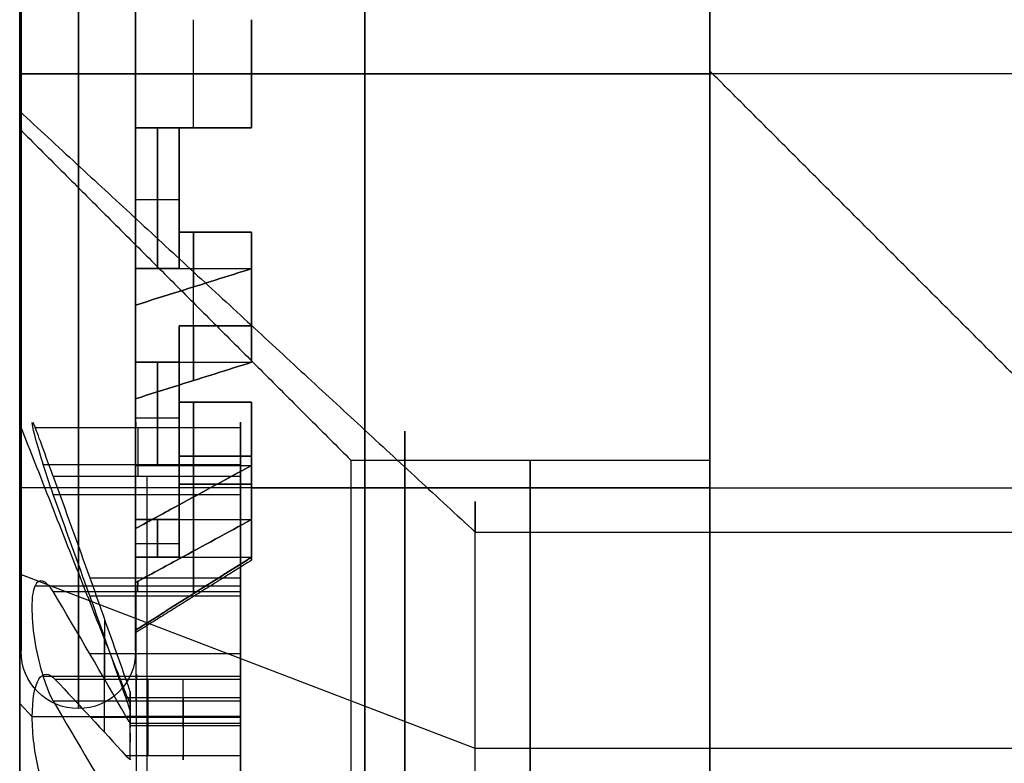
# Model space of a CAD drawing. Header units: millimetres. Extents: x -398 to 387, y -563 to 552.
# Tile 185 of 256: x -385.5 to -381.93, y -434.95 to -432.25. Entities that reach past the tile are written whole.
import ezdxf

# ---------------------------------------------------------------- set-up
doc = ezdxf.new("R2010")
doc.units = ezdxf.units.MM
doc.layers.add('Livello 01', color=7, linetype='Continuous')

# ---------------------------------------------------------------- blocks, each defined once
blk = doc.blocks.new('VTA2.9X13STIN0')
at = {"layer": 'Livello 01', "color": 254, "true_color": 0xcad1ee}
for p, q in [((0, -1.6505, -1.45), (0, 0, -3.1005)), ((-1.875, 0), (-3.1005, 0)), ((0, -0.0455, -1.75), (0, 0, -1.875)), ((0, 0, -3.1005), (0, 0, -1.875)), ((0, -0.8, -1.75), (0, -0.0455, -1.75)), ((-1.299, -0.8, 1.0009), (-1.299, -0.0857, 1.0009)), ((-1.299, -0.8, -1.0009), (-1.299, -0.0857, -1.0009)), ((-1.1211, -0.8, -0.3586), (-1.1211, -0.2541, -0.3586)), ((-1.1211, -0.8, 0.3586), (-1.1211, -0.2541, 0.3586)), ((-0.8711, -0.8, -0.7916), (-0.8711, -0.2541, -0.7916)), ((-0.25, -0.8, -1.1397), (-0.25, -0.2579, -1.1397)), ((-0.7, -0.4), (-0.776, -0.4)), ((-0.738, -0.4, -0.1173), (-0.738, -0.4, 0.1173)), ((-0.7, -0.8), (-0.7, -0.4)), ((-0.45, -0.8, -0.5794), (-0.45, -0.4, -0.5794)), ((-0.2992, -0.4, -0.648), (-0.427, -0.4, -0.648)), ((-0.3812, -0.4, -0.6759), (-0.3812, -0.4, -0.5916)), ((-1.4422, -0.4607, -0.544), (-0.8, -0.4607, -0.1732)), ((-1.4422, -0.4607, 0.544), (-0.8, -0.4607, 0.1732)), ((-1.1922, -0.4607, -0.977), (-0.55, -0.4607, -0.6062)), ((-1.1922, -0.4607, 0.977), (-0.55, -0.4607, 0.6062)), ((-0.25, -0.4645, -1.5), (-0.25, -0.4645, -0.7794)), ((0.7, -0.8, 0), (-0.7, -0.8, 0)), ((0.0453, -0.8, -1.7459), (0.0453, -0.8, 1.7459)), ((0, -10.4885, -1.45), (0, -1.6505, -1.45))]:
    blk.add_line(p, q, dxfattribs=at)
at = {"layer": 'Livello 01', "color": 254, "true_color": 0xcad1ee, "extrusion": (0, -1, 0)}
for centre, radius, start, end in [((0, 0), 3.1005, 0, 180), ((0, 0), 3.1005, 180, 0), ((0, 0), 1.875, 180, 0), ((0, 0), 1.875, 0, 180), ((-0.45, -0.7794, 0.4), 0.2, 13.5005, 106.4995), ((-0.9, 0, 0.8), 0.2, 300, 60), ((-0.45, -0.7794, 0.8), 0.2, 360, 120), ((0, 0, 1.6505), 1.45, 0, 180)]:
    blk.add_arc(centre, radius, start, end, dxfattribs=at)
at = {"layer": 'Livello 01', "color": 254, "true_color": 0xcad1ee, "extrusion": (0, 1, 0)}
for centre, radius, start, end in [((0, 0, -0.307), 1.0314, 344.027, 0), ((0, 0, -0.307), 1.0314, 0, 15.973), ((0, 0, -0.307), 1.0314, 284.027, 315.973), ((1.299, 0.75, -0.4209), 0.2509, 0, 115.203), ((1.299, -0.75, -0.421), 0.2509, 244.797, 0), ((1.299, -0.75, -0.4279), 0.2509, 0, 55.203), ((1.299, 0.75, -0.4279), 0.2509, 304.797, 0), ((0, 0, -0.4), 0.776, 349.2253, 0), ((0, 0, -0.4), 0.776, 360, 10.7747), ((0.9, 0, -0.4), 0.2, 133.5005, 226.4995), ((0, 0, -0.4), 0.776, 289.2253, 310.7747), ((0, -1.5, -0.4227), 0.25, 180, 360), ((0.9, 0, -0.5923), 0.2, 120, 240), ((0.45, -0.7794, -0.5923), 0.2, 60, 180), ((1.299, 0.75, -0.8), 0.2509, 0, 115.203), ((1.299, -0.75, -0.8), 0.2509, 0, 55.203), ((1.299, -0.75, -0.8), 0.2509, 244.797, 0), ((1.299, 0.75, -0.8), 0.2509, 304.797, 0), ((0, -1.5, -0.8), 0.25, 180, 360), ((0, 0, -1.3952), 1.7053, 0, 180), ((0, 0, -1.3952), 1.7053, 180, 0), ((0, 0, -1.6505), 1.45, 180, 0)]:
    blk.add_arc(centre, radius, start, end, dxfattribs=at)
at = {"layer": 'Livello 01', "color": 254, "true_color": 0xcad1ee}
for points, degree in [([(-3.1005, 0), (-1.45, -1.6505)], 1), ([(-0.776, -0.4), (-1.875, 0)], 1), ([(-1.5499, -0.0557, 0.75), (-1.5499, -0.8, 0.75)], 1), ([(-1.5499, -0.0557, -0.75), (-1.5499, -0.8, -0.75)], 1), ([(-1.4422, -0.1214, -0.544), (-1.5074, -0.0934, -0.5893), (-1.5499, -0.0689, -0.667), (-1.5499, -0.0557, -0.75)], 3), ([(-1.4422, -0.1214, 0.544), (-1.5076, -0.0933, 0.5894), (-1.5499, -0.0688, 0.6675), (-1.5499, -0.0557, 0.75)], 3), ([(-1.4422, -0.8, -0.544), (-1.4422, -0.1214, -0.544)], 1), ([(-1.4422, -0.1214, -0.544), (-1.2284, -0.2101, -0.4206), (-1.0146, -0.2986, -0.2971), (-0.8, -0.3845, -0.1732)], 3), ([(-0.8, -0.3845, 0.1732), (-1.0146, -0.2986, 0.2971), (-1.2284, -0.2101, 0.4206), (-1.4422, -0.1214, 0.544)], 3), ([(-1.4422, -0.1214, 0.544), (-1.4422, -0.8, 0.544)], 1), ([(-1.1922, -0.8, 0.977), (-1.1922, -0.1214, 0.977)], 1), ([(-0.55, -0.3845, -0.6062), (-0.7646, -0.2986, -0.7301), (-0.9784, -0.2101, -0.8536), (-1.1922, -0.1214, -0.977)], 3), ([(-1.1922, -0.1214, -0.977), (-1.1922, -0.8, -0.977)], 1), ([(-1.1922, -0.1214, 0.977), (-0.9784, -0.2101, 0.8536), (-0.7646, -0.2986, 0.7301), (-0.55, -0.3845, 0.6062)], 3), ([(-0.25, -0.8, -1.5), (-0.25, -0.129, -1.5)], 1), ([(-0.25, -0.129, -1.5), (-0.25, -0.2151, -1.2601), (-0.25, -0.3011, -1.0201), (-0.25, -0.3845, -0.7794)], 3), ([(-0.8, -0.3845, -0.1732), (-0.7865, -0.3899, -0.1654), (-0.7738, -0.3952, -0.1559), (-0.7623, -0.4, -0.1451)], 3), ([(-0.7623, -0.4, 0.1451), (-0.7738, -0.3952, 0.1559), (-0.7865, -0.3899, 0.1654), (-0.8, -0.3845, 0.1732)], 3), ([(-0.8, -0.3845, 0.1732), (-0.8, -0.8, 0.1732)], 1), ([(-0.8, -0.8, -0.1732), (-0.8, -0.3845, -0.1732)], 1), ([(-0.5068, -0.4, -0.5877), (-0.5219, -0.3952, -0.5921), (-0.5365, -0.3899, -0.5984), (-0.55, -0.3845, -0.6062)], 3), ([(-0.55, -0.3845, -0.6062), (-0.55, -0.8, -0.6062)], 1), ([(-0.25, -0.3845, -0.7794), (-0.25, -0.39, -0.7637), (-0.2518, -0.3951, -0.7482), (-0.2555, -0.4, -0.7327)], 3), ([(-0.25, -0.8, -0.7794), (-0.25, -0.3845, -0.7794)], 1), ([(-1.4422, -0.8, -0.544), (-0.8, -0.8, -0.1732)], 1), ([(-0.8, -0.8, 0.1732), (-1.4422, -0.8, 0.544)], 1), ([(-0.55, -0.8, -0.6062), (-1.1922, -0.8, -0.977)], 1), ([(-1.1922, -0.8, 0.977), (-0.55, -0.8, 0.6062)], 1), ([(-0.25, -0.8, -1.5), (-0.25, -0.8, -0.7794)], 1), ([(-1.45, -1.6505), (-1.45, -10.4885)], 1)]:
    blk.add_open_spline(points, degree=degree, dxfattribs=at)
for points, knots in [([(-1.1922, -0.1214, -0.977), (-1.266, -0.0926, -1.0117), (-1.3574, -0.0676, -1.0083), (-1.5022, -0.0419, -0.9199), (-1.5499, -0.0422, -0.8353), (-1.5499, -0.0557, -0.75)], [-0.536405, -0.536405, -0.536405, -0.536405, -0.2682025, -0.2682025, 0, 0, 0, 0]), ([(-1.1922, -0.1214, 0.977), (-1.266, -0.0926, 1.0117), (-1.3577, -0.0676, 1.0083), (-1.5026, -0.0419, 0.9195), (-1.5499, -0.0424, 0.8344), (-1.5499, -0.0557, 0.75)], [0, 0, 0, 0, 0.2681557, 0.2681557, 0.5363114, 0.5363114, 0.5363114, 0.5363114]), ([(0.25, -0.129, -1.5), (0.25, -0.106, -1.5638), (0.225, -0.0849, -1.6271), (0.1338, -0.0544, -1.7211), (0.0673, -0.0455, -1.7499), (-0.0666, -0.0455, -1.7501), (-0.133, -0.0542, -1.7218), (-0.2252, -0.0849, -1.627), (-0.25, -0.106, -1.5639), (-0.25, -0.129, -1.5)], [-0.8278436, -0.8278436, -0.8278436, -0.8278436, -0.6208827, -0.6208827, -0.4139218, -0.4139218, -0.2069609, -0.2069609, 0, 0, 0, 0])]:
    blk.add_open_spline(points, degree=3, knots=knots, dxfattribs=at)
blk = doc.blocks.new('MCP191A04_01')
at = {"layer": 'Livello 01', "color": 254, "true_color": 0xcad1ee}
for p, q in [((-69.2, 125, 1.25), (69.2, 125, 1.25)), ((38, 22.0875, 2.4949), (38, 22.0925, 2.4949)), ((38, 22.025, 2.08), (38, 22.0925, 2.08)), ((38, 22.0875, 2.4949), (38, 22.0875, 2.5)), ((38, 17.9125, 2.5), (38, 22.0875, 2.5)), ((38, 21.7625, 1.66), (38, 22.025, 2.08)), ((38.1958, 21.4872, 1.87), (38.1958, 21.8836, 1.87)), ((38, 21.5, 1.66), (38, 21.7625, 1.66)), ((38.1958, 21.7513, 1.9225), (38.1958, 21.7513, 1.66)), ((38.7722, 21.7291, 1.87), (38.574, 21.3858, 1.87)), ((38.6225, 21.4697, 1.9225), (38.1958, 21.7161, 1.9225)), ((38.3827, 21.4504, 1.9225), (38.518, 21.6847, 1.9225)), ((38.1958, 21.6303, 1.66), (37.8042, 21.6303, 1.66)), ((38.7061, 21.6146, 1.9225), (38.7061, 21.6146, 1.66)), ((38.8097, 21.2627, 1.66), (38.8097, 21.5655, 1.66)), ((38.9131, 21.19, 1.87), (39.1114, 21.5334, 1.87)), ((38, 21.5, 2.5), (38, 21.5)), ((38, 21.5, -7.2195), (38, 21.5, 1.66)), ((39.0452, 21.4188, 1.9225), (39.0452, 21.4188, 1.66)), ((39.0358, 21.4024, 1.66), (38.5836, 21.4024, 1.66)), ((39.2816, 20.966, 1.9225), (39.0327, 21.3971, 1.9225)), ((39.0319, 21.0886, 1.9225), (39.2675, 21.2247, 1.9225)), ((39.5334, 21.1114, 1.87), (39.19, 20.9131, 1.87)), ((39.4024, 20.5836, 1.66), (39.4024, 21.0358, 1.66)), ((39.4188, 21.0452, 1.9225), (39.4188, 21.0452, 1.66)), ((39.5655, 20.8097, 1.66), (39.2627, 20.8097, 1.66)), ((39.3858, 20.574, 1.87), (39.7291, 20.7722, 1.87)), ((39.6146, 20.7061, 1.9225), (39.6146, 20.7061, 1.66)), ((39.5687, 20.1958, 1.9225), (39.5687, 20.6796, 1.9225)), ((39.4306, 20.451, 1.9225), (39.7038, 20.451, 1.9225)), ((39.8836, 20.1958, 1.87), (39.4872, 20.1958, 1.87)), ((39.6248, 19.8042, 1.66), (39.6248, 20.1958, 1.66)), ((39.7513, 20.1958, 1.9225), (39.7513, 20.1958, 1.66)), ((35.9125, 20, 2.5), (40.0875, 20, 2.5)), ((39.7625, 20, 1.66), (39.5, 20, 1.66)), ((40.0925, 20, 2.08), (40.025, 20, 2.08)), ((40.0925, 20, 2.4949), (40.0875, 20, 2.4949)), ((39.4697, 19.3775, 1.9225), (39.7161, 19.8042, 1.9225)), ((39.4872, 19.8042, 1.87), (39.8836, 19.8042, 1.87)), ((39.7513, 19.8042, 1.9225), (39.7513, 19.8042, 1.66)), ((39.4504, 19.6173, 1.9225), (39.6847, 19.482, 1.9225)), ((39.7291, 19.2278, 1.87), (39.3858, 19.426, 1.87)), ((39.4024, 18.9642, 1.66), (39.4024, 19.4164, 1.66)), ((39.6146, 19.2939, 1.9225), (39.6146, 19.2939, 1.66)), ((39.5655, 19.1903, 1.66), (39.2627, 19.1903, 1.66)), ((39.19, 19.0869, 1.87), (39.5334, 18.8886, 1.87)), ((38.966, 18.7184, 1.9225), (39.3971, 18.9673, 1.9225)), ((39.0886, 18.9681, 1.9225), (39.2247, 18.7325, 1.9225)), ((39.4188, 18.9548, 1.9225), (39.4188, 18.9548, 1.66)), ((39.1114, 18.4666, 1.87), (38.9131, 18.81, 1.87)), ((38.8097, 18.4345, 1.66), (38.8097, 18.7373, 1.66)), ((38.574, 18.6142, 1.87), (38.7722, 18.2709, 1.87)), ((39.0358, 18.5976, 1.66), (38.5836, 18.5976, 1.66)), ((38.451, 18.5694, 1.9225), (38.451, 18.2962, 1.9225)), ((39.0452, 18.5812, 1.9225), (39.0452, 18.5812, 1.66)), ((38, 18.5, 2.5), (38, 18.5)), ((38, 18.2375, 1.66), (38, 18.5, 1.66)), ((38, 18.5, -7.2195), (38, 18.5, 1.66)), ((38.1958, 18.1164, 1.87), (38.1958, 18.5128, 1.87)), ((38.1958, 18.4313, 1.9225), (38.6796, 18.4313, 1.9225)), ((38.7061, 18.3854, 1.9225), (38.7061, 18.3854, 1.66)), ((38.1958, 18.3697, 1.66), (37.8042, 18.3697, 1.66)), ((38, 18.2375, 1.66), (38, 17.975, 2.08)), ((38.1958, 18.2487, 1.9225), (38.1958, 18.2487, 1.66)), ((38, 17.9075, 2.08), (38, 17.975, 2.08)), ((38, 17.9125, 2.4949), (38, 17.9125, 2.5)), ((38, 17.9075, 2.4949), (38, 17.9125, 2.4949)), ((79.2, 0, 2.5), (-79.2, 0, 2.5)), ((79.2, 0), (-79.2, 0)), ((38, -32.9125, 2.4949), (38, -32.9075, 2.4949)), ((38, -32.975, 2.08), (38, -32.9075, 2.08)), ((38, -32.9125, 2.4949), (38, -32.9125, 2.5)), ((38, -37.0875, 2.5), (38, -32.9125, 2.5)), ((38, -33.2375, 1.66), (38, -32.975, 2.08)), ((38.1958, -33.5128, 1.87), (38.1958, -33.1164, 1.87)), ((38, -33.5, 1.66), (38, -33.2375, 1.66)), ((38.1958, -33.2487, 1.9225), (38.1958, -33.2487, 1.66)), ((38.7722, -33.2709, 1.87), (38.574, -33.6142, 1.87)), ((38.6225, -33.5303, 1.9225), (38.1958, -33.2839, 1.9225)), ((38.3827, -33.5496, 1.9225), (38.518, -33.3153, 1.9225)), ((38.1958, -33.3697, 1.66), (37.8042, -33.3697, 1.66)), ((38.7061, -33.3854, 1.9225), (38.7061, -33.3854, 1.66)), ((38.8097, -33.7373, 1.66), (38.8097, -33.4345, 1.66)), ((38.9131, -33.81, 1.87), (39.1114, -33.4666, 1.87)), ((38, -33.5, 2.5), (38, -33.5)), ((38, -33.5, -7.2195), (38, -33.5, 1.66)), ((39.0358, -33.5976, 1.66), (38.5836, -33.5976, 1.66)), ((39.2816, -34.034, 1.9225), (39.0327, -33.6029, 1.9225)), ((39.0452, -33.5812, 1.9225), (39.0452, -33.5812, 1.66)), ((39.0319, -33.9114, 1.9225), (39.2675, -33.7753, 1.9225)), ((39.5334, -33.8886, 1.87), (39.19, -34.0869, 1.87)), ((39.4188, -33.9548, 1.9225), (39.4188, -33.9548, 1.66)), ((39.4024, -34.4164, 1.66), (39.4024, -33.9642, 1.66)), ((39.5655, -34.1903, 1.66), (39.2627, -34.1903, 1.66)), ((39.3858, -34.426, 1.87), (39.7291, -34.2278, 1.87)), ((39.6146, -34.2939, 1.9225), (39.6146, -34.2939, 1.66)), ((39.5687, -34.8042, 1.9225), (39.5687, -34.3204, 1.9225)), ((39.4306, -34.549, 1.9225), (39.7038, -34.549, 1.9225)), ((39.8836, -34.8042, 1.87), (39.4872, -34.8042, 1.87)), ((39.6248, -35.1958, 1.66), (39.6248, -34.8042, 1.66)), ((39.7513, -34.8042, 1.9225), (39.7513, -34.8042, 1.66)), ((35.9125, -35, 2.5), (40.0875, -35, 2.5)), ((39.7625, -35, 1.66), (39.5, -35, 1.66)), ((40.0925, -35, 2.08), (40.025, -35, 2.08)), ((40.0925, -35, 2.4949), (40.0875, -35, 2.4949)), ((39.4697, -35.6225, 1.9225), (39.7161, -35.1958, 1.9225)), ((39.4872, -35.1958, 1.87), (39.8836, -35.1958, 1.87)), ((39.7513, -35.1958, 1.9225), (39.7513, -35.1958, 1.66)), ((39.4504, -35.3827, 1.9225), (39.6847, -35.518, 1.9225)), ((39.7291, -35.7722, 1.87), (39.3858, -35.574, 1.87)), ((39.4024, -36.0358, 1.66), (39.4024, -35.5836, 1.66)), ((39.6146, -35.7061, 1.9225), (39.6146, -35.7061, 1.66)), ((39.5655, -35.8097, 1.66), (39.2627, -35.8097, 1.66)), ((39.19, -35.9131, 1.87), (39.5334, -36.1114, 1.87)), ((38.966, -36.2816, 1.9225), (39.3971, -36.0327, 1.9225)), ((39.0886, -36.0319, 1.9225), (39.2247, -36.2675, 1.9225)), ((39.4188, -36.0452, 1.9225), (39.4188, -36.0452, 1.66)), ((39.1114, -36.5334, 1.87), (38.9131, -36.19, 1.87)), ((38.8097, -36.5655, 1.66), (38.8097, -36.2627, 1.66)), ((38.574, -36.3858, 1.87), (38.7722, -36.7291, 1.87)), ((39.0358, -36.4024, 1.66), (38.5836, -36.4024, 1.66)), ((39.0452, -36.4188, 1.9225), (39.0452, -36.4188, 1.66)), ((38.451, -36.4306, 1.9225), (38.451, -36.7038, 1.9225)), ((38.1958, -36.8836, 1.87), (38.1958, -36.4872, 1.87)), ((38, -36.5, 2.5), (38, -36.5)), ((38, -36.7625, 1.66), (38, -36.5, 1.66)), ((38, -36.5, -7.2195), (38, -36.5, 1.66)), ((38.1958, -36.5687, 1.9225), (38.6796, -36.5687, 1.9225)), ((38.1958, -36.6303, 1.66), (37.8042, -36.6303, 1.66)), ((38.7061, -36.6146, 1.9225), (38.7061, -36.6146, 1.66)), ((38, -36.7625, 1.66), (38, -37.025, 2.08)), ((38.1958, -36.7513, 1.9225), (38.1958, -36.7513, 1.66)), ((38, -37.0925, 2.08), (38, -37.025, 2.08)), ((38, -37.0875, 2.4949), (38, -37.0875, 2.5)), ((38, -37.0925, 2.4949), (38, -37.0875, 2.4949)), ((-69.2, -125, 1.25), (69.2, -125, 1.25))]:
    blk.add_line(p, q, dxfattribs=at)
for centre, radius, start, end in [((38, 20, 2.2875), 2.3, 0, 180), ((38, 20, 2.08), 2.0925, 0, 180), ((38, 20, 2.4949), 2.0875, 0, 180), ((38, 20, 2.4975), 2.0875, 0, 180), ((38, 20, 1.87), 1.8937, 84.0659, 95.9341), ((38, 20, 1.66), 1.7625, 83.6221, 96.3779), ((38, 20, 2.08), 1.7625, 66.3779, 83.6221), ((38, 20, 1.87), 1.8937, 54.0659, 65.9341), ((38, 20, 1.66), 1.7625, 53.6221, 66.3779), ((38, 20, 2.5), 1.5, 0, 180), ((38, 20), 1.5, 0, 180), ((38, 20, 2.08), 1.7625, 36.3779, 53.6221), ((38, 20, 1.87), 1.8937, 24.0659, 35.9341), ((38, 20, 1.66), 1.7625, 23.6221, 36.3779), ((38, 20, 2.08), 1.7625, 6.3779, 23.6221), ((38, 20, 1.66), 1.7625, 360, 6.3779), ((38, 20, 2.2875), 2.3, 180, 0), ((38, 20, 2.08), 2.0925, 180, 0), ((38, 20, 2.4949), 2.0875, 180, 0), ((38, 20, 2.5), 2.0875, 180, 0), ((38, 20, 2.4975), 2.0875, 180, 0), ((38, 20), 1.5, 180, 0), ((38, 20, 1.66), 1.5, 352.5, 360), ((38, 20, 1.66), 1.7625, 353.6221, 0), ((38, 20, 2.08), 1.7625, 336.3779, 353.6221), ((38, 20, 1.66), 1.5, 322.5, 337.5), ((38, 20, 1.66), 1.7625, 323.6221, 336.3779), ((38, 20, 2.08), 1.7625, 306.3779, 323.6221), ((38, 20, 1.66), 1.5, 292.5, 307.5), ((38, 20, 1.66), 1.7625, 293.6221, 306.3779), ((38, 20, 1.66), 1.5, 262.5, 277.5), ((38, 20, 2.08), 1.7625, 276.3779, 293.6221), ((38, 20, 1.66), 1.7625, 263.6221, 276.3779), ((38, -35, 2.2875), 2.3, 0, 180), ((38, -35, 2.08), 2.0925, 0, 180), ((38, -35, 2.4949), 2.0875, 0, 180), ((38, -35, 2.4975), 2.0875, 0, 180), ((38, -35, 2.08), 2.0925, 0, 91.4062), ((38, -35, 2.4949), 2.0925, 0, 90), ((38, -35, 1.87), 1.8937, 84.0659, 95.9341), ((38, -35, 1.66), 1.7625, 83.6221, 96.3779), ((38, -35, 2.08), 1.7625, 66.3779, 83.6221), ((38, -35, 1.87), 1.8937, 54.0659, 65.9341), ((38, -35, 1.66), 1.7625, 53.6221, 66.3779), ((38, -35, 2.5), 1.5, 0, 180), ((38, -35), 1.5, 0, 180), ((38, -35, 2.08), 1.7625, 36.3779, 53.6221), ((38, -35, 1.87), 1.8937, 24.0659, 35.9341), ((38, -35, 1.66), 1.7625, 23.6221, 36.3779), ((38, -35, 2.08), 1.7625, 6.3779, 23.6221), ((38, -35, 1.66), 1.7625, 0, 6.3779), ((38, -35, 2.2875), 2.3, 180, 0), ((38, -35, 2.08), 2.0925, 180, 0), ((38, -35, 2.4949), 2.0875, 180, 0), ((38, -35, 2.5), 2.0875, 180, 0), ((38, -35, 2.4975), 2.0875, 180, 0), ((38, -35), 1.5, 180, 0), ((38, -35, 2.08), 2.0925, 268.5938, 0), ((38, -35, 2.4949), 2.0925, 270, 0), ((38, -35, 1.66), 1.5, 352.5, 0), ((38, -35, 1.66), 1.7625, 353.6221, 360), ((38, -35, 2.08), 1.7625, 336.3779, 353.6221), ((38, -35, 1.66), 1.5, 322.5, 337.5), ((38, -35, 1.66), 1.7625, 323.6221, 336.3779), ((38, -35, 2.08), 1.7625, 306.3779, 323.6221), ((38, -35, 1.66), 1.5, 292.5, 307.5), ((38, -35, 1.66), 1.7625, 293.6221, 306.3779), ((38, -35, 1.66), 1.5, 262.5, 277.5), ((38, -35, 2.08), 1.7625, 276.3779, 293.6221), ((38, -35, 1.66), 1.7625, 263.6221, 276.3779), ((31.5, -76.25), 12, 0, 180), ((31.5, -76.25, 2.5), 12, 0, 180), ((31.5, -76.25, 1.25), 12, 0, 180), ((31.5, -76.25), 12, 180, 0), ((31.5, -76.25, 1.25), 12, 180, 0), ((41, -88.25, 2.5), 2.8, 0, 180), ((41, -88.25), 1.6, 0, 180), ((41, -88.25, 0.65), 1.6, 0, 180), ((41, -88.25, 1.3), 1.6, 180, 0), ((41, -88.25), 1.6, 180, 0), ((41, -88.25, 0.65), 1.6, 180, 0)]:
    blk.add_arc(centre, radius, start, end, dxfattribs=at)
at = {"layer": 'Livello 01', "color": 254, "true_color": 0xcad1ee, "extrusion": (1, 0, 0)}
for centre, start, end in [((22.0925, 2.2875, 38), 0, 90), ((22.0925, 2.2875, 38), 270, 0), ((-32.9075, 2.2875, 38), 0, 90), ((-32.9075, 2.2875, 38), 270, 0)]:
    blk.add_arc(centre, 0.2075, start, end, dxfattribs=at)
at = {"layer": 'Livello 01', "color": 254, "true_color": 0xcad1ee, "extrusion": (0, 0, -1)}
for centre, radius, start, end in [((-38, 20, -2.4949), 2.0925, 0, 180), ((-38, 20, -2.5), 2.0875, 0, 180), ((-38, 20, -2.08), 2.025, 84.4516, 95.5484), ((-38, 20, -2.08), 2.025, 114.4516, 125.5484), ((-38, 20, -1.9225), 1.7625, 96.3779, 113.6221), ((-38, 20, -1.25), 1.5, 0, 180), ((-38, 20, -1.66), 1.5, 82.5, 97.5), ((-38, 20, -1.9225), 1.5, 97.5, 112.5), ((-38, 20, -1.9225), 1.7625, 126.3779, 143.6221), ((-38, 20, -1.66), 1.5, 112.5, 127.5), ((-38, 20, -1.9225), 1.5, 127.5, 142.5), ((-38, 20, -2.08), 2.025, 144.4516, 155.5484), ((-38, 20, -1.66), 1.5, 142.5, 157.5), ((-38, 20, -1.9225), 1.7625, 156.3779, 173.6221), ((-38, 20, -1.9225), 1.5, 157.5, 172.5), ((-38, 20, -1.66), 1.5, 172.5, 180), ((-38, 20, -2.08), 2.025, 174.4516, 180), ((-38, 20, -2.4949), 2.0925, 180, 0), ((-38, 20, -2.5), 1.5, 180, 0), ((-38, 20, -1.25), 1.5, 180, 0), ((-38, 20, -2.08), 2.025, 180, 185.5484), ((-38, 20, -1.9225), 1.5, 187.5, 202.5), ((-38, 20, -1.9225), 1.7625, 186.3779, 203.6221), ((-38, 20, -2.08), 2.025, 204.4516, 215.5484), ((-38, 20, -1.9225), 1.5, 217.5, 232.5), ((-38, 20, -1.9225), 1.7625, 216.3779, 233.6221), ((-38, 20, -1.9225), 1.5, 247.5, 262.5), ((-38, 20, -1.9225), 1.7625, 246.3779, 263.6221), ((-38, 20, -2.08), 2.025, 234.4516, 245.5484), ((-38, 20, -2.08), 2.025, 264.4516, 275.5484), ((-38, -35, -2.4949), 2.0925, 0, 180), ((-38, -35, -2.5), 2.0875, 0, 180), ((-38, -35, -2.08), 2.025, 84.4516, 95.5484), ((-38, -35, -2.08), 2.025, 114.4516, 125.5484), ((-38, -35, -1.9225), 1.7625, 96.3779, 113.6221), ((-38, -35, -1.66), 1.5, 82.5, 97.5), ((-38, -35, -1.25), 1.5, 0, 180), ((-38, -35, -1.9225), 1.5, 97.5, 112.5), ((-38, -35, -1.9225), 1.7625, 126.3779, 143.6221), ((-38, -35, -1.66), 1.5, 112.5, 127.5), ((-38, -35, -1.9225), 1.5, 127.5, 142.5), ((-38, -35, -2.08), 2.025, 144.4516, 155.5484), ((-38, -35, -1.66), 1.5, 142.5, 157.5), ((-38, -35, -1.9225), 1.7625, 156.3779, 173.6221), ((-38, -35, -1.9225), 1.5, 157.5, 172.5), ((-38, -35, -1.66), 1.5, 172.5, 180), ((-38, -35, -2.08), 2.025, 174.4516, 180), ((-38, -35, -2.4949), 2.0925, 180, 0), ((-38, -35, -2.5), 1.5, 180, 0), ((-38, -35, -1.25), 1.5, 180, 0), ((-38, -35, -2.08), 2.025, 180, 185.5484), ((-38, -35, -1.9225), 1.5, 187.5, 202.5), ((-38, -35, -1.9225), 1.7625, 186.3779, 203.6221), ((-38, -35, -2.08), 2.025, 204.4516, 215.5484), ((-38, -35, -1.9225), 1.5, 217.5, 232.5), ((-38, -35, -1.9225), 1.7625, 216.3779, 233.6221), ((-38, -35, -1.9225), 1.5, 247.5, 262.5), ((-38, -35, -1.9225), 1.7625, 246.3779, 263.6221), ((-38, -35, -2.08), 2.025, 234.4516, 245.5484), ((-38, -35, -2.08), 2.025, 264.4516, 275.5484), ((-31.5, -76.25, -2.5), 12, 180, 0), ((-41, -88.25, -1.3), 1.6, 0, 180), ((-41, -88.25, -2.5), 2.8, 180, 0)]:
    blk.add_arc(centre, radius, start, end, dxfattribs=at)
at = {"layer": 'Livello 01', "color": 254, "true_color": 0xcad1ee, "extrusion": (0, -1, 0)}
for centre, start, end in [((40.0925, 2.2875, -20), 0, 90), ((40.0925, 2.2875, -20), 270, 0), ((40.0925, 2.2875, 35), 0, 90), ((40.0925, 2.2875, 35), 270, 0)]:
    blk.add_arc(centre, 0.2075, start, end, dxfattribs=at)
at = {"layer": 'Livello 01', "color": 254, "true_color": 0xcad1ee, "extrusion": (-1, 0, 0)}
for centre, start, end in [((-17.9075, 2.2875, -38), 270, 0), ((-17.9075, 2.2875, -38), 0, 90), ((37.0925, 2.2875, -38), 270, 0), ((37.0925, 2.2875, -38), 0, 90)]:
    blk.add_arc(centre, 0.2075, start, end, dxfattribs=at)
at = {"layer": 'Livello 01', "color": 254, "true_color": 0xcad1ee}
for points in [[(-69.2, 125, 2.5), (69.2, 125, 2.5)], [(-69.2, 125), (69.2, 125)], [(38.1958, 21.7516, 2.08), (38.1958, 22.0155, 2.08)], [(38.8382, 21.8434, 2.08), (38.7062, 21.6148, 2.08)], [(38.1958, 21.7516, 1.66), (38.1958, 21.4872, 1.66)], [(38.1958, 21.7516, 1.9225), (38.1958, 21.7516, 2.08)], [(38.1958, 21.4872, 1.9225), (38.1958, 21.7516, 1.9225)], [(38.4562, 21.7024, 2.08), (38.4562, 21.7024, 1.9225)], [(39.0454, 21.419, 2.08), (39.1773, 21.6476, 2.08)], [(38.7062, 21.6148, 1.9225), (38.574, 21.3858, 1.9225)], [(38.574, 21.3858, 1.66), (38.7062, 21.6148, 1.66)], [(38.7062, 21.6148, 2.08), (38.7062, 21.6148, 1.9225)], [(38.1958, 21.4872, 1.66), (38.1958, 21.4872, 1.9225)], [(39.0454, 21.419, 1.66), (38.9131, 21.19, 1.66)], [(38.9131, 21.19, 1.9225), (39.0454, 21.419, 1.9225)], [(39.0454, 21.419, 1.9225), (39.0454, 21.419, 2.08)], [(38.574, 21.3858, 1.9225), (38.574, 21.3858, 1.66)], [(39.2463, 21.2463, 2.08), (39.2463, 21.2463, 1.9225)], [(38.9131, 21.19, 1.66), (38.9131, 21.19, 1.9225)], [(39.6476, 21.1773, 2.08), (39.419, 21.0454, 2.08)], [(39.419, 21.0454, 1.9225), (39.19, 20.9131, 1.9225)], [(39.19, 20.9131, 1.66), (39.419, 21.0454, 1.66)], [(39.419, 21.0454, 2.08), (39.419, 21.0454, 1.9225)], [(39.19, 20.9131, 1.9225), (39.19, 20.9131, 1.66)], [(39.6148, 20.7062, 2.08), (39.8434, 20.8382, 2.08)], [(39.6148, 20.7062, 1.66), (39.3858, 20.574, 1.66)], [(39.3858, 20.574, 1.9225), (39.6148, 20.7062, 1.9225)], [(39.6148, 20.7062, 1.9225), (39.6148, 20.7062, 2.08)], [(39.3858, 20.574, 1.66), (39.3858, 20.574, 1.9225)], [(39.7024, 20.4562, 2.08), (39.7024, 20.4562, 1.9225)], [(39.4872, 20.1958, 1.9225), (39.4872, 20.1958, 1.66)], [(39.4872, 20.1958, 1.66), (39.7516, 20.1958, 1.66)], [(39.7516, 20.1958, 1.9225), (39.4872, 20.1958, 1.9225)], [(40.0155, 20.1958, 2.08), (39.7516, 20.1958, 2.08)], [(39.7516, 20.1958, 2.08), (39.7516, 20.1958, 1.9225)], [(39.5, 20), (39.5, 20, 2.5)], [(39.5, 20, 1.66), (39.5, 20, -7.2195)], [(39.7625, 20, 1.66), (40.025, 20, 2.08)], [(40.0875, 20, 2.5), (40.0875, 20, 2.4949)], [(39.7516, 19.8042, 1.66), (39.4872, 19.8042, 1.66)], [(39.4872, 19.8042, 1.66), (39.4872, 19.8042, 1.9225)], [(39.4872, 19.8042, 1.9225), (39.7516, 19.8042, 1.9225)], [(39.7516, 19.8042, 2.08), (40.0155, 19.8042, 2.08)], [(39.7516, 19.8042, 1.9225), (39.7516, 19.8042, 2.08)], [(39.7024, 19.5438, 2.08), (39.7024, 19.5438, 1.9225)], [(39.3858, 19.426, 1.9225), (39.3858, 19.426, 1.66)], [(39.6148, 19.2938, 1.9225), (39.3858, 19.426, 1.9225)], [(39.3858, 19.426, 1.66), (39.6148, 19.2938, 1.66)], [(39.6148, 19.2938, 2.08), (39.6148, 19.2938, 1.9225)], [(39.8434, 19.1618, 2.08), (39.6148, 19.2938, 2.08)], [(39.19, 19.0869, 1.66), (39.19, 19.0869, 1.9225)], [(39.419, 18.9546, 1.66), (39.19, 19.0869, 1.66)], [(39.19, 19.0869, 1.9225), (39.419, 18.9546, 1.9225)], [(39.419, 18.9546, 2.08), (39.6476, 18.8227, 2.08)], [(39.419, 18.9546, 1.9225), (39.419, 18.9546, 2.08)], [(38.9131, 18.81, 1.9225), (38.9131, 18.81, 1.66)], [(39.0454, 18.581, 1.9225), (38.9131, 18.81, 1.9225)], [(38.9131, 18.81, 1.66), (39.0454, 18.581, 1.66)], [(39.2463, 18.7537, 2.08), (39.2463, 18.7537, 1.9225)], [(38.574, 18.6142, 1.66), (38.574, 18.6142, 1.9225)], [(38.7062, 18.3852, 1.66), (38.574, 18.6142, 1.66)], [(38.574, 18.6142, 1.9225), (38.7062, 18.3852, 1.9225)], [(39.0454, 18.581, 2.08), (39.0454, 18.581, 1.9225)], [(39.1773, 18.3524, 2.08), (39.0454, 18.581, 2.08)], [(38.1958, 18.5128, 1.66), (38.1958, 18.2484, 1.66)], [(38.1958, 18.5128, 1.9225), (38.1958, 18.5128, 1.66)], [(38.1958, 18.2484, 1.9225), (38.1958, 18.5128, 1.9225)], [(38.7062, 18.3852, 2.08), (38.8382, 18.1566, 2.08)], [(38.7062, 18.3852, 1.9225), (38.7062, 18.3852, 2.08)], [(38.4562, 18.2976, 2.08), (38.4562, 18.2976, 1.9225)], [(38.1958, 17.9845, 2.08), (38.1958, 18.2484, 2.08)], [(38.1958, 18.2484, 2.08), (38.1958, 18.2484, 1.9225)], [(38.1958, -33.2484, 2.08), (38.1958, -32.9845, 2.08)], [(38.8382, -33.1566, 2.08), (38.7062, -33.3852, 2.08)], [(38.1958, -33.2484, 1.66), (38.1958, -33.5128, 1.66)], [(38.1958, -33.2484, 1.9225), (38.1958, -33.2484, 2.08)], [(38.1958, -33.5128, 1.9225), (38.1958, -33.2484, 1.9225)], [(38.4562, -33.2976, 2.08), (38.4562, -33.2976, 1.9225)], [(39.0454, -33.581, 2.08), (39.1773, -33.3524, 2.08)], [(38.7062, -33.3852, 1.9225), (38.574, -33.6142, 1.9225)], [(38.574, -33.6142, 1.66), (38.7062, -33.3852, 1.66)], [(38.7062, -33.3852, 2.08), (38.7062, -33.3852, 1.9225)], [(38.1958, -33.5128, 1.66), (38.1958, -33.5128, 1.9225)], [(39.0454, -33.581, 1.66), (38.9131, -33.81, 1.66)], [(38.9131, -33.81, 1.9225), (39.0454, -33.581, 1.9225)], [(39.0454, -33.581, 1.9225), (39.0454, -33.581, 2.08)], [(38.574, -33.6142, 1.9225), (38.574, -33.6142, 1.66)], [(39.2463, -33.7537, 2.08), (39.2463, -33.7537, 1.9225)], [(38.9131, -33.81, 1.66), (38.9131, -33.81, 1.9225)], [(39.6476, -33.8227, 2.08), (39.419, -33.9546, 2.08)], [(39.419, -33.9546, 1.9225), (39.19, -34.0869, 1.9225)], [(39.19, -34.0869, 1.66), (39.419, -33.9546, 1.66)], [(39.419, -33.9546, 2.08), (39.419, -33.9546, 1.9225)], [(39.19, -34.0869, 1.9225), (39.19, -34.0869, 1.66)], [(39.6148, -34.2938, 2.08), (39.8434, -34.1618, 2.08)], [(39.6148, -34.2938, 1.66), (39.3858, -34.426, 1.66)], [(39.3858, -34.426, 1.9225), (39.6148, -34.2938, 1.9225)], [(39.6148, -34.2938, 1.9225), (39.6148, -34.2938, 2.08)], [(39.3858, -34.426, 1.66), (39.3858, -34.426, 1.9225)], [(39.7024, -34.5438, 2.08), (39.7024, -34.5438, 1.9225)], [(39.4872, -34.8042, 1.9225), (39.4872, -34.8042, 1.66)], [(39.4872, -34.8042, 1.66), (39.7516, -34.8042, 1.66)], [(39.7516, -34.8042, 1.9225), (39.4872, -34.8042, 1.9225)], [(40.0155, -34.8042, 2.08), (39.7516, -34.8042, 2.08)], [(39.7516, -34.8042, 2.08), (39.7516, -34.8042, 1.9225)], [(39.5, -35), (39.5, -35, 2.5)], [(39.5, -35, 1.66), (39.5, -35, -7.2195)], [(39.7625, -35, 1.66), (40.025, -35, 2.08)], [(40.0875, -35, 2.5), (40.0875, -35, 2.4949)], [(39.7516, -35.1958, 1.66), (39.4872, -35.1958, 1.66)], [(39.4872, -35.1958, 1.66), (39.4872, -35.1958, 1.9225)], [(39.4872, -35.1958, 1.9225), (39.7516, -35.1958, 1.9225)], [(39.7516, -35.1958, 2.08), (40.0155, -35.1958, 2.08)], [(39.7516, -35.1958, 1.9225), (39.7516, -35.1958, 2.08)], [(39.7024, -35.4562, 2.08), (39.7024, -35.4562, 1.9225)], [(39.3858, -35.574, 1.9225), (39.3858, -35.574, 1.66)], [(39.6148, -35.7062, 1.9225), (39.3858, -35.574, 1.9225)], [(39.3858, -35.574, 1.66), (39.6148, -35.7062, 1.66)], [(39.6148, -35.7062, 2.08), (39.6148, -35.7062, 1.9225)], [(39.8434, -35.8382, 2.08), (39.6148, -35.7062, 2.08)], [(39.19, -35.9131, 1.66), (39.19, -35.9131, 1.9225)], [(39.419, -36.0454, 1.66), (39.19, -35.9131, 1.66)], [(39.19, -35.9131, 1.9225), (39.419, -36.0454, 1.9225)], [(39.419, -36.0454, 2.08), (39.6476, -36.1773, 2.08)], [(39.419, -36.0454, 1.9225), (39.419, -36.0454, 2.08)], [(38.9131, -36.19, 1.9225), (38.9131, -36.19, 1.66)], [(39.0454, -36.419, 1.9225), (38.9131, -36.19, 1.9225)], [(38.9131, -36.19, 1.66), (39.0454, -36.419, 1.66)], [(39.2463, -36.2463, 2.08), (39.2463, -36.2463, 1.9225)], [(38.574, -36.3858, 1.66), (38.574, -36.3858, 1.9225)], [(38.7062, -36.6148, 1.66), (38.574, -36.3858, 1.66)], [(38.574, -36.3858, 1.9225), (38.7062, -36.6148, 1.9225)], [(39.0454, -36.419, 2.08), (39.0454, -36.419, 1.9225)], [(39.1773, -36.6476, 2.08), (39.0454, -36.419, 2.08)], [(38.1958, -36.4872, 1.66), (38.1958, -36.7516, 1.66)], [(38.1958, -36.4872, 1.9225), (38.1958, -36.4872, 1.66)], [(38.1958, -36.7516, 1.9225), (38.1958, -36.4872, 1.9225)], [(38.7062, -36.6148, 2.08), (38.8382, -36.8434, 2.08)], [(38.7062, -36.6148, 1.9225), (38.7062, -36.6148, 2.08)], [(38.4562, -36.7024, 2.08), (38.4562, -36.7024, 1.9225)], [(38.1958, -37.0155, 2.08), (38.1958, -36.7516, 2.08)], [(38.1958, -36.7516, 2.08), (38.1958, -36.7516, 1.9225)], [(38.2, -88.25, 2.5), (39.4, -88.25, 1.3)], [(39.4, -88.25, 1.3), (39.4, -88.25)], [(69.2, -125, 2.5), (-69.2, -125, 2.5)], [(69.2, -125), (-69.2, -125)]]:
    blk.add_open_spline(points, degree=1, dxfattribs=at)
for points, knots in [([(38.1958, 22.0155, 2.08), (38.1958, 21.9315, 1.9462), (38.1958, 21.8475, 1.8125), (38.1958, 21.7634, 1.6787), (38.1958, 21.7594, 1.6725), (38.1958, 21.7555, 1.6662), (38.1958, 21.7516, 1.66)], [-0.4960387, -0.4960387, -0.4960387, -0.4960387, -0.0221351, -0.0221351, -0.0221351, 0, 0, 0, 0]), ([(38.7062, 21.6148, 1.66), (38.7338, 21.6625, 1.7476), (38.7613, 21.7102, 1.8351), (38.7888, 21.7578, 1.9227), (38.8053, 21.7863, 1.9751), (38.8217, 21.8149, 2.0276), (38.8382, 21.8434, 2.08)], [-0.4960387, -0.4960387, -0.4960387, -0.4960387, -0.185754, -0.185754, -0.185754, 0, 0, 0, 0]), ([(39.1773, 21.6476, 2.08), (39.1609, 21.6191, 2.0276), (39.1444, 21.5906, 1.9751), (39.1279, 21.562, 1.9227), (39.1004, 21.5144, 1.8351), (39.0729, 21.4667, 1.7476), (39.0454, 21.419, 1.66)], [-0.4960387, -0.4960387, -0.4960387, -0.4960387, -0.3102847, -0.3102847, -0.3102847, 0, 0, 0, 0]), ([(39.419, 21.0454, 1.66), (39.4667, 21.0729, 1.7476), (39.5144, 21.1004, 1.8351), (39.562, 21.1279, 1.9227), (39.5906, 21.1444, 1.9751), (39.6191, 21.1609, 2.0276), (39.6476, 21.1773, 2.08)], [-0.4960387, -0.4960387, -0.4960387, -0.4960387, -0.185754, -0.185754, -0.185754, 0, 0, 0, 0]), ([(39.8434, 20.8382, 2.08), (39.8149, 20.8217, 2.0276), (39.7863, 20.8053, 1.9751), (39.7578, 20.7888, 1.9227), (39.7102, 20.7613, 1.8351), (39.6625, 20.7338, 1.7476), (39.6148, 20.7062, 1.66)], [-0.4960387, -0.4960387, -0.4960387, -0.4960387, -0.3102847, -0.3102847, -0.3102847, 0, 0, 0, 0]), ([(39.7516, 20.1958, 1.66), (39.7555, 20.1958, 1.6662), (39.7594, 20.1958, 1.6725), (39.7634, 20.1958, 1.6787), (39.8475, 20.1958, 1.8125), (39.9315, 20.1958, 1.9462), (40.0155, 20.1958, 2.08)], [-0.4960387, -0.4960387, -0.4960387, -0.4960387, -0.4739037, -0.4739037, -0.4739037, 0, 0, 0, 0]), ([(40.0155, 19.8042, 2.08), (39.9315, 19.8042, 1.9462), (39.8475, 19.8042, 1.8125), (39.7634, 19.8042, 1.6787), (39.7594, 19.8042, 1.6725), (39.7555, 19.8042, 1.6662), (39.7516, 19.8042, 1.66)], [-0.4960387, -0.4960387, -0.4960387, -0.4960387, -0.0221351, -0.0221351, -0.0221351, 0, 0, 0, 0]), ([(39.6148, 19.2938, 1.66), (39.6625, 19.2662, 1.7476), (39.7102, 19.2387, 1.8351), (39.7578, 19.2112, 1.9227), (39.7863, 19.1947, 1.9751), (39.8149, 19.1783, 2.0276), (39.8434, 19.1618, 2.08)], [-0.4960387, -0.4960387, -0.4960387, -0.4960387, -0.185754, -0.185754, -0.185754, 0, 0, 0, 0]), ([(39.6476, 18.8227, 2.08), (39.6191, 18.8391, 2.0276), (39.5906, 18.8556, 1.9751), (39.562, 18.8721, 1.9227), (39.5144, 18.8996, 1.8351), (39.4667, 18.9271, 1.7476), (39.419, 18.9546, 1.66)], [-0.4960387, -0.4960387, -0.4960387, -0.4960387, -0.3102847, -0.3102847, -0.3102847, 0, 0, 0, 0]), ([(39.0454, 18.581, 1.66), (39.0729, 18.5333, 1.7476), (39.1004, 18.4856, 1.8351), (39.1279, 18.438, 1.9227), (39.1444, 18.4094, 1.9751), (39.1609, 18.3809, 2.0276), (39.1773, 18.3524, 2.08)], [-0.4960387, -0.4960387, -0.4960387, -0.4960387, -0.185754, -0.185754, -0.185754, 0, 0, 0, 0]), ([(38.8382, 18.1566, 2.08), (38.8217, 18.1851, 2.0276), (38.8053, 18.2137, 1.9751), (38.7888, 18.2422, 1.9227), (38.7613, 18.2898, 1.8351), (38.7338, 18.3375, 1.7476), (38.7062, 18.3852, 1.66)], [-0.4960387, -0.4960387, -0.4960387, -0.4960387, -0.3102847, -0.3102847, -0.3102847, 0, 0, 0, 0]), ([(38.1958, 18.2484, 1.66), (38.1958, 18.1994, 1.738), (38.1958, 18.1503, 1.816), (38.1958, 18.1013, 1.894), (38.1958, 18.0624, 1.956), (38.1958, 18.0234, 2.018), (38.1958, 17.9845, 2.08)], [-0.4960387, -0.4960387, -0.4960387, -0.4960387, -0.2196571, -0.2196571, -0.2196571, 0, 0, 0, 0]), ([(38.1958, -32.9845, 2.08), (38.1958, -33.0685, 1.9462), (38.1958, -33.1525, 1.8125), (38.1958, -33.2366, 1.6787), (38.1958, -33.2406, 1.6725), (38.1958, -33.2445, 1.6662), (38.1958, -33.2484, 1.66)], [-0.4960387, -0.4960387, -0.4960387, -0.4960387, -0.0221351, -0.0221351, -0.0221351, 0, 0, 0, 0]), ([(38.7062, -33.3852, 1.66), (38.7338, -33.3375, 1.7476), (38.7613, -33.2898, 1.8351), (38.7888, -33.2422, 1.9227), (38.8053, -33.2137, 1.9751), (38.8217, -33.1851, 2.0276), (38.8382, -33.1566, 2.08)], [-0.4960387, -0.4960387, -0.4960387, -0.4960387, -0.185754, -0.185754, -0.185754, 0, 0, 0, 0]), ([(39.1773, -33.3524, 2.08), (39.1609, -33.3809, 2.0276), (39.1444, -33.4094, 1.9751), (39.1279, -33.438, 1.9227), (39.1004, -33.4856, 1.8351), (39.0729, -33.5333, 1.7476), (39.0454, -33.581, 1.66)], [-0.4960387, -0.4960387, -0.4960387, -0.4960387, -0.3102847, -0.3102847, -0.3102847, 0, 0, 0, 0]), ([(39.419, -33.9546, 1.66), (39.4667, -33.9271, 1.7476), (39.5144, -33.8996, 1.8351), (39.562, -33.8721, 1.9227), (39.5906, -33.8556, 1.9751), (39.6191, -33.8391, 2.0276), (39.6476, -33.8227, 2.08)], [-0.4960387, -0.4960387, -0.4960387, -0.4960387, -0.185754, -0.185754, -0.185754, 0, 0, 0, 0]), ([(39.8434, -34.1618, 2.08), (39.8149, -34.1783, 2.0276), (39.7863, -34.1947, 1.9751), (39.7578, -34.2112, 1.9227), (39.7102, -34.2387, 1.8351), (39.6625, -34.2662, 1.7476), (39.6148, -34.2938, 1.66)], [-0.4960387, -0.4960387, -0.4960387, -0.4960387, -0.3102847, -0.3102847, -0.3102847, 0, 0, 0, 0]), ([(39.7516, -34.8042, 1.66), (39.7555, -34.8042, 1.6662), (39.7594, -34.8042, 1.6725), (39.7634, -34.8042, 1.6787), (39.8475, -34.8042, 1.8125), (39.9315, -34.8042, 1.9462), (40.0155, -34.8042, 2.08)], [-0.4960387, -0.4960387, -0.4960387, -0.4960387, -0.4739037, -0.4739037, -0.4739037, 0, 0, 0, 0]), ([(40.0155, -35.1958, 2.08), (39.9315, -35.1958, 1.9462), (39.8475, -35.1958, 1.8125), (39.7634, -35.1958, 1.6787), (39.7594, -35.1958, 1.6725), (39.7555, -35.1958, 1.6662), (39.7516, -35.1958, 1.66)], [-0.4960387, -0.4960387, -0.4960387, -0.4960387, -0.0221351, -0.0221351, -0.0221351, 0, 0, 0, 0]), ([(39.6148, -35.7062, 1.66), (39.6625, -35.7338, 1.7476), (39.7102, -35.7613, 1.8351), (39.7578, -35.7888, 1.9227), (39.7863, -35.8053, 1.9751), (39.8149, -35.8217, 2.0276), (39.8434, -35.8382, 2.08)], [-0.4960387, -0.4960387, -0.4960387, -0.4960387, -0.185754, -0.185754, -0.185754, 0, 0, 0, 0]), ([(39.6476, -36.1773, 2.08), (39.6191, -36.1609, 2.0276), (39.5906, -36.1444, 1.9751), (39.562, -36.1279, 1.9227), (39.5144, -36.1004, 1.8351), (39.4667, -36.0729, 1.7476), (39.419, -36.0454, 1.66)], [-0.4960387, -0.4960387, -0.4960387, -0.4960387, -0.3102847, -0.3102847, -0.3102847, 0, 0, 0, 0]), ([(39.0454, -36.419, 1.66), (39.0729, -36.4667, 1.7476), (39.1004, -36.5144, 1.8351), (39.1279, -36.562, 1.9227), (39.1444, -36.5906, 1.9751), (39.1609, -36.6191, 2.0276), (39.1773, -36.6476, 2.08)], [-0.4960387, -0.4960387, -0.4960387, -0.4960387, -0.185754, -0.185754, -0.185754, 0, 0, 0, 0]), ([(38.8382, -36.8434, 2.08), (38.8217, -36.8149, 2.0276), (38.8053, -36.7863, 1.9751), (38.7888, -36.7578, 1.9227), (38.7613, -36.7102, 1.8351), (38.7338, -36.6625, 1.7476), (38.7062, -36.6148, 1.66)], [-0.4960387, -0.4960387, -0.4960387, -0.4960387, -0.3102847, -0.3102847, -0.3102847, 0, 0, 0, 0]), ([(38.1958, -36.7516, 1.66), (38.1958, -36.8006, 1.738), (38.1958, -36.8497, 1.816), (38.1958, -36.8987, 1.894), (38.1958, -36.9376, 1.956), (38.1958, -36.9766, 2.018), (38.1958, -37.0155, 2.08)], [-0.4960387, -0.4960387, -0.4960387, -0.4960387, -0.2196571, -0.2196571, -0.2196571, 0, 0, 0, 0])]:
    blk.add_open_spline(points, degree=3, knots=knots, dxfattribs=at)
for points, weights in [([(38.1958, 21.7516, 2.0013), (38.4614, 21.7219, 2.0013), (38.7062, 21.6148, 2.0013)], [0.999490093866, 0.988194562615, 0.999490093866]), ([(39.0454, 21.419, 2.0013), (39.2605, 21.2605, 2.0013), (39.419, 21.0454, 2.0013)], [0.999489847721, 0.988194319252, 0.999489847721]), ([(39.6148, 20.7062, 2.0013), (39.7219, 20.4614, 2.0013), (39.7516, 20.1958, 2.0013)], [0.999490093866, 0.988194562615, 0.999490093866]), ([(39.7516, 19.8042, 2.0013), (39.7219, 19.5386, 2.0013), (39.6148, 19.2938, 2.0013)], [0.999490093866, 0.988194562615, 0.999490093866]), ([(39.419, 18.9546, 2.0013), (39.2605, 18.7395, 2.0013), (39.0454, 18.581, 2.0013)], [0.999489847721, 0.988194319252, 0.999489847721]), ([(38.7062, 18.3852, 2.0013), (38.4614, 18.2781, 2.0012), (38.1958, 18.2484, 2.0013)], [0.999490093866, 0.988194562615, 0.999490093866]), ([(38.1958, -33.2484, 2.0013), (38.4614, -33.2781, 2.0013), (38.7062, -33.3852, 2.0013)], [0.999490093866, 0.988194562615, 0.999490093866]), ([(39.0454, -33.581, 2.0013), (39.2605, -33.7395, 2.0013), (39.419, -33.9546, 2.0013)], [0.999489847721, 0.988194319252, 0.999489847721]), ([(39.6148, -34.2938, 2.0013), (39.7219, -34.5386, 2.0013), (39.7516, -34.8042, 2.0013)], [0.999490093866, 0.988194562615, 0.999490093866]), ([(39.7516, -35.1958, 2.0013), (39.7219, -35.4614, 2.0013), (39.6148, -35.7062, 2.0013)], [0.999490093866, 0.988194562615, 0.999490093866]), ([(39.419, -36.0454, 2.0013), (39.2605, -36.2605, 2.0013), (39.0454, -36.419, 2.0013)], [0.999489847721, 0.988194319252, 0.999489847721]), ([(38.7062, -36.6148, 2.0013), (38.4614, -36.7219, 2.0013), (38.1958, -36.7516, 2.0013)], [0.999490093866, 0.988194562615, 0.999490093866])]:
    blk.add_rational_spline(points, weights, degree=2, dxfattribs=at)

msp = doc.modelspace()

# ---------------------------------------------------------------- linework, layer by layer
at = {"layer": 'Livello 01', "color": 254, "true_color": 0xcad1ee, "extrusion": (1, 0, 0)}
for centre, radius, start, end in [((-425.95, -70.8041, -385.5), 12, 90.04923, 270.04923), ((-425.95, -70.8041, -385.5), 6.1, 90.04923, 270.04923), ((-425.95, -70.8041, -384.25), 12, 90.04923, 270.04923), ((-425.95, -70.8041, -385.5), 9, 100.61321, 253.25779), ((-435.4397, -82.8123, -383), 3, 180.0492, 0.0492), ((-435.4397, -82.8123, -383), 3, 0.0492, 90.0492)]:
    msp.add_arc(centre, radius, start, end, dxfattribs=at)
at = {"layer": 'Livello 01', "color": 254, "true_color": 0xcad1ee, "extrusion": (-1, 0, 0)}
msp.add_arc((425.95, -70.8041, 383), 12, 269.95077, 89.95077, dxfattribs=at)
at = {"layer": 'Livello 01', "color": 254, "true_color": 0xcad1ee}
for points in [[(-383, -237, -164.5), (-383, -537, -164.5)], [(-383, -537, 175.5), (-383, -237, 175.5)], [(-383, -499.5, 155.5), (-383, -289.5, 155.5)], [(-383, -289.5, -144.5), (-383, -499.5, -144.5)], [(-383, -316.75, -122), (-383, -472.25, -122)], [(-383, -472.25, 133), (-383, -316.75, 133)], [(-383, -462, 119), (-383, -327, 119)], [(-383, -327, -108), (-383, -462, -108)], [(-383, -435.4367, -86.3123), (-383, -416.4367, -86.296)], [(-383, -416.4633, -55.296), (-383, -435.4633, -55.3123)], [(-381.8, -433.6397, -82.8107), (-383, -432.4397, -82.8097)]]:
    msp.add_open_spline(points, degree=1, dxfattribs=at)

# ---------------------------------------------------------------- block references
at = {"layer": 'Livello 01', "extrusion": (-1, -4.282e-47, 4.26883e-31)}
msp.add_blockref('MCP191A04_01', (394.45, 5.5, 383), dxfattribs=at)
at = {"layer": 'Livello 01', "extrusion": (-3.11598e-31, -0.383049, -0.923728), "rotation": 90}
msp.add_blockref('VTA2.9X13STIN0', (-385.5, 370.5401, 243.2372), dxfattribs=at)

doc.saveas('drawing.dxf')
